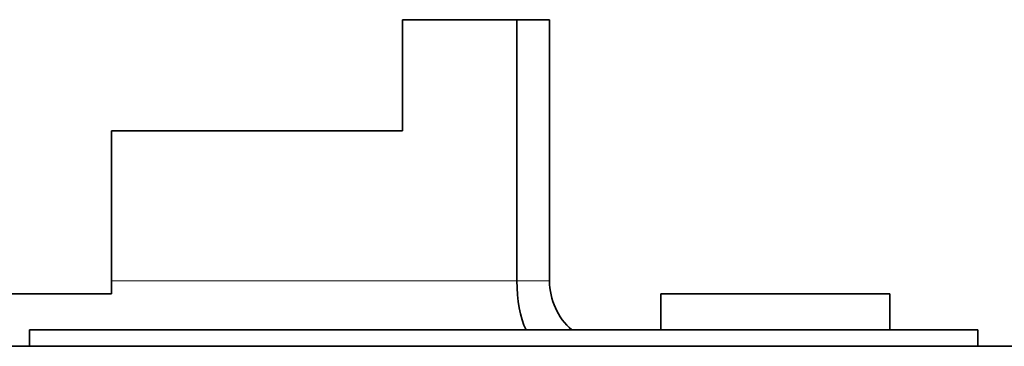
# Model space of a CAD drawing. Header units: millimetres. Extents: x -34 to 6620, y -230 to 4700.
# Tile 117 of 189: x 3653 to 3954, y 2682 to 2782. Entities that reach past the tile are written whole.
import ezdxf

# ---------------------------------------------------------------- set-up
doc = ezdxf.new("R2010")
doc.units = ezdxf.units.MM
doc.layers.add('1', color=7, linetype='Continuous', true_color=0xffffff)

msp = doc.modelspace()

# ---------------------------------------------------------------- linework, layer by layer
at = {"layer": '1', "color": 7, "linetype": 'Continuous', "lineweight": 35}
for p, q in [((3769.885, 2781.549), (3769.885, 2747.549)), ((3769.885, 2781.549), (3804.885, 2781.549)), ((3814.885, 2781.549), (3804.885, 2781.549)), ((3804.885, 2701.549), (3804.885, 2781.549)), ((3814.885, 2701.549), (3814.885, 2781.549)), ((3680.885, 2747.549), (3680.885, 2701.549)), ((3680.885, 2747.549), (3769.885, 2747.549)), ((3680.885, 2697.649), (3680.885, 2701.549)), ((3626.885, 2697.649), (3680.885, 2697.649)), ((3848.885, 2686.549), (3848.885, 2697.649)), ((3848.885, 2697.649), (3918.885, 2697.649)), ((3918.885, 2686.549), (3918.885, 2697.649)), ((3655.885, 2686.549), (3945.885, 2686.549)), ((3655.885, 2681.549), (3655.885, 2686.549)), ((3945.885, 2681.549), (3945.885, 2686.549)), ((3965.885, 2681.549), (3622.885, 2681.549))]:
    msp.add_line(p, q, dxfattribs=at)
at = {"layer": '1', "color": 92, "linetype": 'Continuous', "lineweight": 13}
for p, q in [((3804.885, 2701.549), (3680.885, 2701.549)), ((3814.885, 2701.549), (3804.885, 2701.549))]:
    msp.add_line(p, q, dxfattribs=at)
at = {"layer": '1', "color": 7, "linetype": 'Continuous', "lineweight": 35}
msp.add_arc((3834.885, 2701.549), 20, 180, 228.59016, dxfattribs=at)
msp.add_ellipse((3813.17, 2701.549), major_axis=(0, -20), ratio=0.414214, start_param=4.712389, end_param=5.5604472, dxfattribs=at)

doc.saveas('drawing.dxf')
